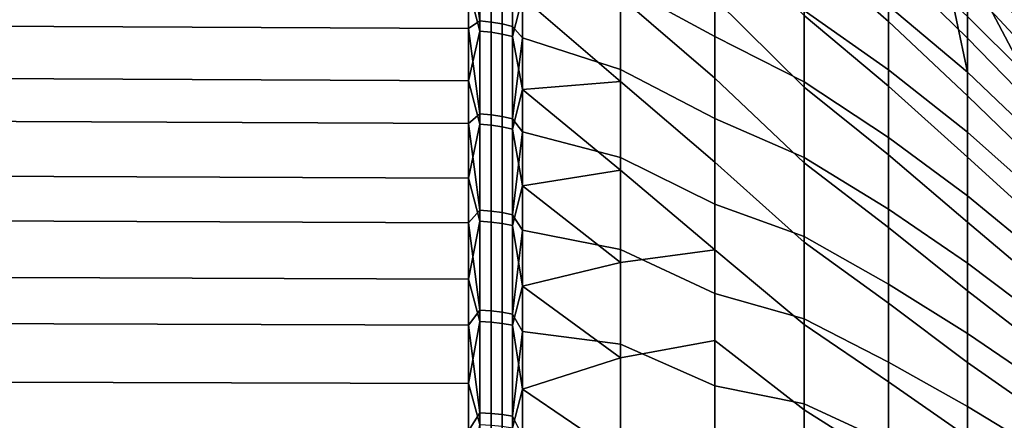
# Model space of a CAD drawing. Header units: metres. Extents: x -24 to 94, y -256 to 25.
# Tile 183 of 195: x 64 to 79, y 8 to 14. Entities that reach past the tile are written whole.
import ezdxf

# ---------------------------------------------------------------- set-up
doc = ezdxf.new("R2010")
doc.units = ezdxf.units.M
doc.layers.add('solid_10_061_003_XXX', color=7, linetype='CONTINUOUS')

msp = doc.modelspace()

# ---------------------------------------------------------------- linework, layer by layer
at = {"layer": 'solid_10_061_003_XXX'}
for points in [[(77.036316, 14.14895, 104.056656), (77.036316, 15.062016, 103.073563), (75.764908, 16.211222, 103.734406), (75.764908, 15.259552, 104.784569)], [(74.415588, 13.920733, 72.363174), (72.993484, 14.69283, 71.525391), (72.993484, 15.895557, 72.549446), (74.415588, 15.08962, 73.352242)], [(78.224976, 13.893647, 102.315117), (78.224976, 14.695821, 101.345848), (77.036316, 15.906918, 102.031311), (77.036316, 15.062016, 103.073563)], [(72.993484, 15.732294, 107.597885), (72.993484, 14.520079, 108.610695), (74.415588, 13.292959, 108.114677), (74.415588, 14.495849, 107.167259)], [(74.415588, 15.631418, 106.140106), (74.415588, 14.495849, 107.167259), (75.764908, 13.157072, 106.683197), (75.764908, 14.23999, 105.768959)], [(78.224976, 14.997969, 79.056671), (78.224976, 15.704698, 80.09758), (79.326355, 14.482131, 80.875732), (79.326355, 13.829098, 79.913353)], [(58.201744, 14.104413, 69.360779), (58.201744, 15.48, 70.371407), (70.706161, 15.412409, 70.457077), (70.706161, 14.042824, 69.450859)], [(70.877182, 14.155602, 69.542107), (70.706161, 15.412409, 70.457077), (70.877182, 15.490428, 70.533279)], [(70.877182, 14.155602, 69.542107), (70.877182, 15.490428, 70.533279), (71.046471, 15.471199, 70.557449), (71.046471, 14.138031, 69.567505)], [(71.046471, 14.138031, 69.567505), (71.046471, 15.471199, 70.557449), (71.211105, 15.440024, 70.596626), (71.211105, 14.109542, 69.608673)], [(71.211105, 14.109542, 69.608673), (71.211105, 15.440024, 70.596626), (71.368919, 15.397313, 70.650299), (71.368919, 14.070512, 69.665085)], [(70.877182, 14.155602, 69.542107), (70.706161, 14.042824, 69.450859), (70.706161, 15.412409, 70.457077)], [(70.877182, 15.345425, 109.581223), (70.706161, 14.659998, 110.113487), (70.877182, 14.003275, 110.562462)], [(70.877182, 15.345425, 109.581223), (70.877182, 14.003275, 110.562462), (71.046471, 13.985891, 110.536934), (71.046471, 15.326375, 109.556915)], [(71.046471, 15.326375, 109.556915), (71.046471, 13.985891, 110.536934), (71.211105, 13.957709, 110.495552), (71.211105, 15.295492, 109.517509)], [(71.211105, 15.295492, 109.517509), (71.211105, 13.957709, 110.495552), (71.368919, 13.919099, 110.438858), (71.368919, 15.253181, 109.463524)], [(71.368919, 15.397313, 70.650299), (71.5177, 15.259486, 70.650986), (71.5177, 13.90349, 69.654747), (71.368919, 14.070512, 69.665085)], [(77.036316, 13.420253, 75.24604), (75.764908, 14.314633, 74.298767), (75.764908, 15.329515, 75.287979), (77.036316, 14.381849, 76.181725)], [(78.224976, 15.430506, 100.324486), (78.224976, 14.695821, 101.345848), (79.326355, 13.511005, 100.508904), (79.326355, 14.193448, 99.567154)], [(71.368919, 15.253181, 109.463524), (71.368919, 13.919099, 110.438858), (71.5177, 14.51454, 109.913925)], [(72.993484, 14.69283, 71.525391), (72.993484, 13.424304, 70.584061), (71.5177, 13.90349, 69.654747), (71.5177, 15.259486, 70.650986)], [(77.036316, 13.171853, 104.976135), (77.036316, 14.14895, 104.056656), (75.764908, 15.259552, 104.784569), (75.764908, 14.23999, 105.768959)], [(77.036316, 14.381849, 76.181725), (77.036316, 15.27836, 77.179932), (78.003746, 14.429114, 77.892532), (78.224976, 13.381444, 77.130173)], [(75.764908, 14.314633, 74.298767), (75.764908, 13.236064, 73.37941), (74.415588, 13.920733, 72.363174), (74.415588, 15.08962, 73.352242)], [(78.224976, 13.027669, 103.227821), (78.224976, 13.893647, 102.315117), (77.036316, 15.062016, 103.073563), (77.036316, 14.14895, 104.056656)], [(79.079018, 13.374188, 78.777725), (78.224976, 14.997969, 79.056671), (79.326355, 13.829098, 79.913353), (79.326355, 13.112219, 78.997543)], [(79.079018, 13.374188, 78.777725), (78.224976, 14.222363, 78.066017), (78.224976, 14.997969, 79.056671)], [(58.201744, 14.724272, 110.201675), (58.201744, 13.311334, 111.159401), (70.706161, 13.253229, 111.067032), (70.706161, 14.659998, 110.113487)], [(74.415588, 12.687198, 71.456017), (72.993484, 13.424304, 70.584061), (72.993484, 14.69283, 71.525391), (74.415588, 13.920733, 72.363174)], [(78.224976, 14.695821, 101.345848), (78.224976, 13.893647, 102.315117), (79.326355, 12.766186, 101.402145), (79.326355, 13.511005, 100.508904)], [(70.877182, 14.003275, 110.562462), (70.706161, 14.659998, 110.113487), (70.706161, 13.253229, 111.067032)], [(71.368919, 13.919099, 110.438858), (71.5177, 13.12173, 110.858009), (72.993484, 13.242839, 109.540161), (71.5177, 14.51454, 109.913925)], [(71.5177, 14.51454, 109.913925), (72.993484, 13.242839, 109.540161), (72.993484, 14.520079, 108.610695)], [(72.993484, 14.520079, 108.610695), (72.993484, 13.242839, 109.540161), (74.415588, 12.028336, 108.977974), (74.415588, 13.292959, 108.114677)], [(74.415588, 14.495849, 107.167259), (74.415588, 13.292959, 108.114677), (75.764908, 12.015615, 107.523201), (75.764908, 13.157072, 106.683197)], [(78.224976, 13.381444, 77.130173), (78.003746, 14.429114, 77.892532), (78.224976, 14.222363, 78.066017)], [(77.036316, 12.397923, 74.377136), (75.764908, 13.236064, 73.37941), (75.764908, 14.314633, 74.298767), (77.036316, 13.420253, 75.24604)], [(78.224976, 12.479073, 76.253426), (77.036316, 13.420253, 75.24604), (77.036316, 14.381849, 76.181725), (78.224976, 13.381444, 77.130173)], [(58.201744, 12.663061, 68.446373), (58.201744, 14.104413, 69.360779), (70.706161, 14.042824, 69.450859), (70.706161, 12.607767, 68.540451)], [(70.877182, 12.757555, 68.642303), (70.706161, 14.042824, 69.450859), (70.877182, 14.155602, 69.542107)], [(70.877182, 12.757555, 68.642303), (70.877182, 14.155602, 69.542107), (71.046471, 14.138031, 69.567505), (71.046471, 12.741718, 68.668816)], [(71.046471, 12.741718, 68.668816), (71.046471, 14.138031, 69.567505), (71.211105, 14.109542, 69.608673), (71.211105, 12.716043, 68.7118)], [(71.211105, 12.716043, 68.7118), (71.211105, 14.109542, 69.608673), (71.368919, 14.070512, 69.665085), (71.368919, 12.680868, 68.770683)], [(77.036316, 12.135148, 105.827843), (77.036316, 13.171853, 104.976135), (75.764908, 14.23999, 105.768959), (75.764908, 13.157072, 106.683197)], [(78.224976, 12.101864, 104.079788), (78.224976, 13.027669, 103.227821), (77.036316, 14.14895, 104.056656), (77.036316, 13.171853, 104.976135)], [(78.224976, 13.381444, 77.130173), (78.224976, 14.222363, 78.066017), (79.079018, 13.374188, 78.777725), (79.326355, 12.334805, 78.132523)], [(70.877182, 12.757555, 68.642303), (70.706161, 12.607767, 68.540451), (70.706161, 14.042824, 69.450859)], [(70.877182, 14.003275, 110.562462), (70.706161, 13.253229, 111.067032), (70.877182, 12.598582, 111.451859)], [(70.877182, 14.003275, 110.562462), (70.877182, 12.598582, 111.451859), (71.046471, 12.582943, 111.425224), (71.046471, 13.985891, 110.536934)], [(71.046471, 13.985891, 110.536934), (71.046471, 12.582943, 111.425224), (71.211105, 12.557589, 111.382057), (71.211105, 13.957709, 110.495552)], [(71.211105, 13.957709, 110.495552), (71.211105, 12.557589, 111.382057), (71.368919, 12.522851, 111.322906), (71.368919, 13.919099, 110.438858)], [(71.368919, 12.680868, 68.770683), (71.368919, 14.070512, 69.665085), (71.5177, 13.90349, 69.654747)], [(71.368919, 13.919099, 110.438858), (71.368919, 12.522851, 111.322906), (71.5177, 13.12173, 110.858009)], [(71.368919, 12.680868, 68.770683), (71.5177, 13.90349, 69.654747), (71.5177, 12.482673, 68.753372)], [(72.993484, 13.424304, 70.584061), (72.993484, 12.09566, 69.729691), (71.5177, 12.482673, 68.753372), (71.5177, 13.90349, 69.654747)], [(75.764908, 13.236064, 73.37941), (75.764908, 12.098604, 72.533997), (74.415588, 12.687198, 71.456017), (74.415588, 13.920733, 72.363174)], [(78.224976, 13.893647, 102.315117), (78.224976, 13.027669, 103.227821), (79.326355, 11.962429, 102.242737), (79.326355, 12.766186, 101.402145)], [(74.415588, 11.394741, 70.634972), (72.993484, 12.09566, 69.729691), (72.993484, 13.424304, 70.584061), (74.415588, 12.687198, 71.456017)], [(78.224976, 11.519394, 75.439812), (77.036316, 12.397923, 74.377136), (77.036316, 13.420253, 75.24604), (78.224976, 12.479073, 76.253426)], [(78.224976, 13.381444, 77.130173), (79.326355, 12.334805, 78.132523), (79.326355, 11.500443, 77.322296), (78.224976, 12.479073, 76.253426)], [(58.201744, 13.311334, 111.159401), (58.201744, 11.836332, 112.018471), (70.706161, 11.784672, 111.922356), (70.706161, 13.253229, 111.067032)], [(70.877182, 12.598582, 111.451859), (70.706161, 13.253229, 111.067032), (70.706161, 11.784672, 111.922356)], [(71.5177, 13.12173, 110.858009), (72.993484, 11.906294, 110.382118), (72.993484, 13.242839, 109.540161)], [(72.993484, 13.242839, 109.540161), (72.993484, 11.906294, 110.382118), (74.415588, 10.70785, 109.753136), (74.415588, 12.028336, 108.977974)], [(74.415588, 13.292959, 108.114677), (74.415588, 12.028336, 108.977974), (75.764908, 10.820699, 108.28524), (75.764908, 12.015615, 107.523201)], [(77.036316, 11.319488, 73.578926), (75.764908, 12.098604, 72.533997), (75.764908, 13.236064, 73.37941), (77.036316, 12.397923, 74.377136)], [(71.368919, 12.522851, 111.322906), (71.5177, 11.667743, 111.704842), (72.993484, 11.906294, 110.382118), (71.5177, 13.12173, 110.858009)], [(77.036316, 11.043525, 106.607918), (77.036316, 12.135148, 105.827843), (75.764908, 13.157072, 106.683197), (75.764908, 12.015615, 107.523201)], [(78.224976, 11.120483, 104.867088), (78.224976, 12.101864, 104.079788), (77.036316, 13.171853, 104.976135), (77.036316, 12.135148, 105.827843)], [(78.224976, 13.027669, 103.227821), (78.224976, 12.101864, 104.079788), (79.326355, 11.103445, 103.02681), (79.326355, 11.962429, 102.242737)], [(58.201744, 11.162665, 67.632462), (58.201744, 12.663061, 68.446373), (70.706161, 12.607767, 68.540451), (70.706161, 11.113928, 67.730095)], [(70.877182, 11.302529, 67.837883), (70.706161, 12.607767, 68.540451), (70.877182, 12.757555, 68.642303)], [(70.877182, 11.302529, 67.837883), (70.877182, 12.757555, 68.642303), (71.046471, 12.741718, 68.668816), (71.046471, 11.288499, 67.865395)], [(71.046471, 11.288499, 67.865395), (71.046471, 12.741718, 68.668816), (71.211105, 12.716043, 68.7118), (71.211105, 11.265752, 67.909996)], [(71.211105, 11.265752, 67.909996), (71.211105, 12.716043, 68.7118), (71.368919, 12.680868, 68.770683), (71.368919, 11.234589, 67.971107)], [(71.368919, 11.234589, 67.971107), (71.368919, 12.680868, 68.770683), (71.5177, 12.482673, 68.753372)], [(75.764908, 12.098604, 72.533997), (75.764908, 10.907316, 71.766296), (74.415588, 11.394741, 70.634972), (74.415588, 12.687198, 71.456017)], [(70.877182, 11.302529, 67.837883), (70.706161, 11.113928, 67.730095), (70.706161, 12.607767, 68.540451)], [(70.877182, 12.598582, 111.451859), (70.706161, 11.784672, 111.922356), (70.877182, 11.137623, 112.245445)], [(70.877182, 12.598582, 111.451859), (70.877182, 11.137623, 112.245445), (71.046471, 11.123796, 112.217827), (71.046471, 12.582943, 111.425224)], [(71.046471, 12.582943, 111.425224), (71.046471, 11.123796, 112.217827), (71.211105, 11.101382, 112.173058), (71.211105, 12.557589, 111.382057)], [(71.211105, 12.557589, 111.382057), (71.211105, 11.101382, 112.173058), (71.368919, 11.070673, 112.111725), (71.368919, 12.522851, 111.322906)], [(71.368919, 12.522851, 111.322906), (71.368919, 11.070673, 112.111725), (71.5177, 11.667743, 111.704842)], [(71.368919, 11.234589, 67.971107), (71.5177, 12.482673, 68.753372), (71.5177, 11.003656, 67.951057)], [(72.993484, 12.09566, 69.729691), (72.993484, 10.71285, 68.966087), (71.5177, 11.003656, 67.951057), (71.5177, 12.482673, 68.753372)], [(78.224976, 12.479073, 76.253426), (79.326355, 11.500443, 77.322296), (79.326355, 10.612988, 76.570595), (78.224976, 11.519394, 75.439812)], [(78.224976, 10.506814, 74.693062), (77.036316, 11.319488, 73.578926), (77.036316, 12.397923, 74.377136), (78.224976, 11.519394, 75.439812)], [(74.415588, 10.049366, 69.903862), (72.993484, 10.71285, 68.966087), (72.993484, 12.09566, 69.729691), (74.415588, 11.394741, 70.634972)], [(74.415588, 12.028336, 108.977974), (74.415588, 10.70785, 109.753136), (75.764908, 9.577639, 108.965927), (75.764908, 10.820699, 108.28524)], [(77.036316, 10.189825, 72.855034), (75.764908, 10.907316, 71.766296), (75.764908, 12.098604, 72.533997), (77.036316, 11.319488, 73.578926)], [(78.224976, 10.088034, 105.586121), (78.224976, 11.120483, 104.867088), (77.036316, 12.135148, 105.827843), (77.036316, 11.043525, 106.607918)], [(78.224976, 12.101864, 104.079788), (78.224976, 11.120483, 104.867088), (79.326355, 10.193199, 103.750748), (79.326355, 11.103445, 103.02681)], [(71.5177, 11.667743, 111.704842), (72.993484, 10.516429, 111.132805), (72.993484, 11.906294, 110.382118)], [(72.993484, 11.906294, 110.382118), (72.993484, 10.516429, 111.132805), (74.415588, 10.70785, 109.753136)], [(77.036316, 9.901924, 107.312836), (77.036316, 11.043525, 106.607918), (75.764908, 12.015615, 107.523201), (75.764908, 10.820699, 108.28524)], [(58.201744, 11.836332, 112.018471), (58.201744, 10.306144, 112.774887), (70.706161, 10.261167, 112.675461), (70.706161, 11.784672, 111.922356)], [(70.877182, 11.137623, 112.245445), (70.706161, 11.784672, 111.922356), (70.706161, 10.261167, 112.675461)], [(71.368919, 11.070673, 112.111725), (71.5177, 10.159354, 112.45047), (72.993484, 10.516429, 111.132805), (71.5177, 11.667743, 111.704842)], [(78.224976, 11.519394, 75.439812), (79.326355, 10.612988, 76.570595), (79.326355, 9.676537, 75.880898), (78.224976, 10.506814, 74.693062)], [(70.877182, 9.797024, 67.132454), (70.706161, 11.113928, 67.730095), (70.877182, 11.302529, 67.837883)], [(70.877182, 9.797024, 67.132454), (70.877182, 11.302529, 67.837883), (71.046471, 11.288499, 67.865395), (71.046471, 9.784862, 67.160835)], [(71.046471, 9.784862, 67.160835), (71.046471, 11.288499, 67.865395), (71.211105, 11.265752, 67.909996), (71.211105, 9.765145, 67.206863)], [(75.764908, 10.907316, 71.766296), (75.764908, 9.6675, 71.07972), (74.415588, 10.049366, 69.903862), (74.415588, 11.394741, 70.634972)], [(78.224976, 9.445984, 74.016609), (77.036316, 10.189825, 72.855034), (77.036316, 11.319488, 73.578926), (78.224976, 10.506814, 74.693062)], [(58.201744, 9.610227, 66.922836), (58.201744, 11.162665, 67.632462), (70.706161, 11.113928, 67.730095), (70.706161, 9.568274, 67.023575)], [(70.877182, 11.137623, 112.245445), (70.706161, 10.261167, 112.675461), (70.877182, 9.626919, 112.939682)], [(70.877182, 11.137623, 112.245445), (70.877182, 9.626919, 112.939682), (71.046471, 9.614968, 112.911201), (71.046471, 11.123796, 112.217827)], [(71.211105, 9.765145, 67.206863), (71.211105, 11.265752, 67.909996), (71.368919, 11.234589, 67.971107), (71.368919, 9.738132, 67.269913)], [(71.368919, 9.738132, 67.269913), (71.368919, 11.234589, 67.971107), (71.5177, 11.003656, 67.951057)], [(70.877182, 9.797024, 67.132454), (70.706161, 9.568274, 67.023575), (70.706161, 11.113928, 67.730095)], [(71.046471, 11.123796, 112.217827), (71.046471, 9.614968, 112.911201), (71.211105, 9.595594, 112.865036), (71.211105, 11.101382, 112.173058)], [(71.211105, 11.101382, 112.173058), (71.211105, 9.595594, 112.865036), (71.368919, 9.569051, 112.801788), (71.368919, 11.070673, 112.111725)], [(71.368919, 11.070673, 112.111725), (71.368919, 9.569051, 112.801788), (71.5177, 10.159354, 112.45047)], [(71.368919, 9.738132, 67.269913), (71.5177, 11.003656, 67.951057), (71.5177, 9.473338, 67.251549)], [(72.993484, 10.71285, 68.966087), (72.993484, 9.282063, 68.296684), (71.5177, 9.473338, 67.251549), (71.5177, 11.003656, 67.951057)], [(78.224976, 9.009256, 106.233566), (78.224976, 10.088034, 105.586121), (77.036316, 11.043525, 106.607918), (77.036316, 9.901924, 107.312836)], [(78.224976, 11.120483, 104.867088), (78.224976, 10.088034, 105.586121), (79.326355, 9.235894, 104.411194), (79.326355, 10.193199, 103.750748)], [(77.036316, 9.014049, 72.208725), (75.764908, 9.6675, 71.07972), (75.764908, 10.907316, 71.766296), (77.036316, 10.189825, 72.855034)], [(74.415588, 8.657321, 69.266083), (72.993484, 9.282063, 68.296684), (72.993484, 10.71285, 68.966087), (74.415588, 10.049366, 69.903862)], [(72.993484, 9.079469, 111.788849), (74.415588, 9.337638, 110.436562), (74.415588, 10.70785, 109.753136), (72.993484, 10.516429, 111.132805)], [(74.415588, 10.70785, 109.753136), (74.415588, 9.337638, 110.436562), (75.764908, 8.291966, 109.562225), (75.764908, 9.577639, 108.965927)], [(77.036316, 8.715513, 107.939407), (77.036316, 9.901924, 107.312836), (75.764908, 10.820699, 108.28524), (75.764908, 9.577639, 108.965927)], [(71.5177, 10.159354, 112.45047), (72.993484, 9.079469, 111.788849), (72.993484, 10.516429, 111.132805)], [(78.224976, 10.506814, 74.693062), (79.326355, 9.676537, 75.880898), (79.326355, 8.695411, 75.256386), (78.224976, 9.445984, 74.016609)], [(58.201744, 10.306144, 112.774887), (58.201744, 8.727904, 113.42511), (70.706161, 8.689816, 113.322845), (70.706161, 10.261167, 112.675461)], [(70.877182, 9.626919, 112.939682), (70.706161, 10.261167, 112.675461), (70.706161, 8.689816, 113.322845)], [(71.368919, 9.569051, 112.801788), (71.5177, 8.603595, 113.091438), (72.993484, 9.079469, 111.788849), (71.5177, 10.159354, 112.45047)], [(78.224976, 8.341774, 73.413551), (77.036316, 9.014049, 72.208725), (77.036316, 10.189825, 72.855034), (78.224976, 9.445984, 74.016609)], [(75.764908, 9.6675, 71.07972), (75.764908, 8.38467, 70.477325), (74.415588, 8.657321, 69.266083), (74.415588, 10.049366, 69.903862)], [(78.224976, 10.088034, 105.586121), (78.224976, 9.009256, 106.233566), (79.326355, 8.23595, 105.005112), (79.326355, 9.235894, 104.411194)], [(70.877182, 8.247762, 66.529152), (70.706161, 9.568274, 67.023575), (70.877182, 9.797024, 67.132454)], [(70.877182, 8.247762, 66.529152), (70.877182, 9.797024, 67.132454), (71.046471, 9.784862, 67.160835), (71.046471, 8.237523, 66.558281)], [(78.224976, 7.889106, 106.806473), (78.224976, 9.009256, 106.233566), (77.036316, 9.901924, 107.312836), (77.036316, 8.715513, 107.939407)], [(71.046471, 8.237523, 66.558281), (71.046471, 9.784862, 67.160835), (71.211105, 9.765145, 67.206863), (71.211105, 8.220924, 66.605522)], [(71.211105, 8.220924, 66.605522), (71.211105, 9.765145, 67.206863), (71.368919, 9.738132, 67.269913), (71.368919, 8.198183, 66.670235)], [(71.368919, 8.198183, 66.670235), (71.368919, 9.738132, 67.269913), (71.5177, 9.473338, 67.251549)], [(77.036316, 7.797479, 71.642937), (75.764908, 8.38467, 70.477325), (75.764908, 9.6675, 71.07972), (77.036316, 9.014049, 72.208725)], [(58.201744, 8.012981, 66.320808), (58.201744, 9.610227, 66.922836), (70.706161, 9.568274, 67.023575), (70.706161, 7.978002, 66.424171)], [(70.877182, 9.626919, 112.939682), (70.706161, 8.689816, 113.322845), (70.877182, 8.073219, 113.531456)], [(70.877182, 8.247762, 66.529152), (70.706161, 7.978002, 66.424171), (70.706161, 9.568274, 67.023575)], [(70.877182, 9.626919, 112.939682), (70.877182, 8.073219, 113.531456), (71.046471, 8.063197, 113.502251), (71.046471, 9.614968, 112.911201)], [(71.046471, 9.614968, 112.911201), (71.046471, 8.063197, 113.502251), (71.211105, 8.04695, 113.454887), (71.211105, 9.595594, 112.865036)], [(71.211105, 9.595594, 112.865036), (71.211105, 8.04695, 113.454887), (71.368919, 8.024691, 113.390007), (71.368919, 9.569051, 112.801788)], [(71.368919, 9.569051, 112.801788), (71.368919, 8.024691, 113.390007), (71.5177, 8.603595, 113.091438)], [(77.036316, 7.48966, 108.484787), (77.036316, 8.715513, 107.939407), (75.764908, 9.577639, 108.965927), (75.764908, 8.291966, 109.562225)], [(71.368919, 8.198183, 66.670235), (71.5177, 9.473338, 67.251549), (71.5177, 7.898844, 66.658096)], [(72.993484, 9.282063, 68.296684), (72.993484, 7.80971, 67.724472), (71.5177, 7.898844, 66.658096), (71.5177, 9.473338, 67.251549)], [(78.224976, 9.445984, 74.016609), (79.326355, 8.695411, 75.256386), (79.326355, 7.67414, 74.699936), (78.224976, 8.341774, 73.413551)], [(72.993484, 7.601848, 112.347313), (74.415588, 7.92406, 111.02507), (74.415588, 9.337638, 110.436562), (72.993484, 9.079469, 111.788849)], [(74.415588, 7.225071, 68.724594), (72.993484, 7.80971, 67.724472), (72.993484, 9.282063, 68.296684), (74.415588, 8.657321, 69.266083)], [(74.415588, 9.337638, 110.436562), (74.415588, 7.92406, 111.02507), (75.764908, 6.969401, 110.071495), (75.764908, 8.291966, 109.562225)], [(71.5177, 8.603595, 113.091438), (72.993484, 7.601848, 112.347313), (72.993484, 9.079469, 111.788849)], [(78.224976, 7.199256, 72.886665), (77.036316, 7.797479, 71.642937), (77.036316, 9.014049, 72.208725), (78.224976, 8.341774, 73.413551)], [(78.224976, 9.009256, 106.233566), (78.224976, 7.889106, 106.806473), (79.326355, 7.197982, 105.529755), (79.326355, 8.23595, 105.005112)], [(58.201744, 8.727904, 113.42511), (58.201744, 7.10897, 113.96611), (70.706161, 7.07795, 113.861488), (70.706161, 8.689816, 113.322845)], [(70.877182, 8.073219, 113.531456), (70.706161, 8.689816, 113.322845), (70.706161, 7.07795, 113.861488)], [(75.764908, 8.38467, 70.477325), (75.764908, 7.064536, 69.961792), (74.415588, 7.225071, 68.724594), (74.415588, 8.657321, 69.266083)], [(78.224976, 6.732726, 107.302193), (78.224976, 7.889106, 106.806473), (77.036316, 8.715513, 107.939407), (77.036316, 7.48966, 108.484787)], [(71.368919, 8.024691, 113.390007), (71.5177, 7.007722, 113.624733), (72.993484, 7.601848, 112.347313), (71.5177, 8.603595, 113.091438)], [(77.036316, 6.545623, 71.160225), (75.764908, 7.064536, 69.961792), (75.764908, 8.38467, 70.477325), (77.036316, 7.797479, 71.642937)], [(78.224976, 8.341774, 73.413551), (79.326355, 7.67414, 74.699936), (79.326355, 6.61744, 74.214127), (78.224976, 7.199256, 72.886665)], [(70.877182, 6.661664, 66.03067), (70.706161, 7.978002, 66.424171), (70.877182, 8.247762, 66.529152)], [(70.877182, 6.661664, 66.03067), (70.877182, 8.247762, 66.529152), (71.046471, 8.237523, 66.558281), (71.046471, 6.653394, 66.060425)], [(71.046471, 6.653394, 66.060425), (71.046471, 8.237523, 66.558281), (71.211105, 8.220924, 66.605522), (71.211105, 6.639987, 66.108665)], [(71.211105, 6.639987, 66.108665), (71.211105, 8.220924, 66.605522), (71.368919, 8.198183, 66.670235), (71.368919, 6.621619, 66.174751)], [(71.368919, 6.621619, 66.174751), (71.368919, 8.198183, 66.670235), (71.5177, 7.898844, 66.658096)], [(77.036316, 6.229912, 108.946518), (77.036316, 7.48966, 108.484787), (75.764908, 8.291966, 109.562225), (75.764908, 6.969401, 110.071495)]]:
    msp.add_3dface(points, dxfattribs=at)

doc.saveas('drawing.dxf')
